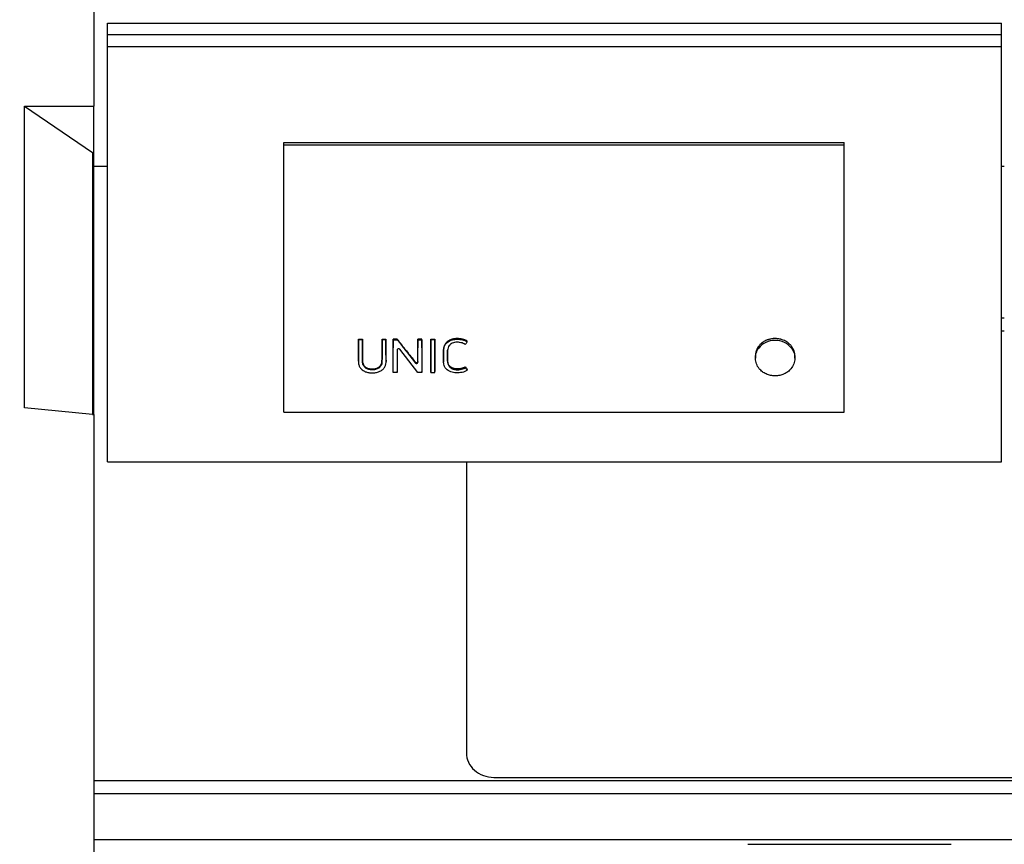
# Model space of a CAD drawing. Header units: inches. Extents: x 0 to 23760, y -13 to 16800.
# Tile 102 of 256: x 2052 to 2755, y 12684 to 13273. Entities that reach past the tile are written whole.
import ezdxf

# ---------------------------------------------------------------- set-up
doc = ezdxf.new("R2010")
doc.units = ezdxf.units.IN
doc.layers.add('1', color=7, linetype='Continuous', true_color=0xffffff)
doc.layers.add('254', color=7, linetype='Continuous', true_color=0xffffff)
doc.styles.add('latin_extended', font='simplex.shx')
doc.dimstyles.get("Standard").update_dxf_attribs({"dimtxt": 0.18, "dimasz": 0.18, "dimexe": 0.18, "dimexo": 0.0625, "dimgap": 0.09, "dimtad": 0, "dimtih": 1, "dimtoh": 1, "dimdec": 4, "dimzin": 0, "dimdsep": 46, "dimtxsty": 'Standard', "dimcen": 0.09, "dimadec": 0, "dimazin": 0, "dimtfac": 1, "dimtdec": 4, "dimtofl": 0, "dimtmove": 0, "dimatfit": 3, "dimfxl": 1, "dimtolj": 1, "dimtzin": 0, "dimarcsym": 0})

# ---------------------------------------------------------------- blocks, each defined once
blk = doc.blocks.new('_U10')
at = {"layer": '254', "color": 3, "linetype": 'Continuous', "lineweight": 13, "transparency": 16777216}
for p, q in [((9362.6, 13712.33), (9362.6, 10536.69)), ((1122.93, 11976.33), (1122.93, 10536.69)), ((1262.93, 10576.69), (9222.6, 10576.69))]:
    blk.add_line(p, q, dxfattribs=at)
at = {"layer": '254', "color": 3, "transparency": 16777216}
for points in [[(1262.93, 10600.02), (1262.93, 10553.35), (1122.93, 10576.69)], [(9222.6, 10553.35), (9222.6, 10600.02), (9362.6, 10576.69)]]:
    blk.add_solid(points, dxfattribs=at)
at = {"layer": 'Defpoints', "color": 0, "transparency": 16777216}
for p in [(9362.6, 13752.33), (1122.93, 12016.33), (9362.6, 10576.69)]:
    blk.add_point(p, dxfattribs=at)
at = {"layer": '254', "color": 2, "lineweight": 13, "transparency": 16777216, "insert": (4996.1, 10786.69), "char_height": 140, "attachment_point": 1, "style": 'latin_extended'}
blk.add_mtext('\\A1;8240', dxfattribs=at)

msp = doc.modelspace()

# ---------------------------------------------------------------- linework, layer by layer
at = {"layer": '1', "color": 2, "linetype": 'Continuous', "lineweight": 25}
for p, q in [((2104.514, 13300.487), (2104.514, 13211.445)), ((2055.015, 12995.936), (2055.015, 13211.449)), ((2055.015, 13211.449), (2104.514, 13211.449)), ((2055.015, 13211.449), (2103.514, 13178.378)), ((2104.514, 13178.378), (2104.514, 13211.449)), ((2240.276, 13185.589), (2640.776, 13185.589)), ((2240.276, 13183.987), (2240.276, 13185.589)), ((2240.276, 13183.987), (2640.776, 13183.987)), ((2240.276, 12992.827), (2240.276, 13183.987)), ((2640.776, 13183.987), (2640.776, 13185.589)), ((2640.776, 12992.827), (2640.776, 13183.987)), ((2103.514, 13178.378), (2103.514, 12991.219)), ((2103.514, 13178.378), (2104.514, 13178.378)), ((2104.514, 12991.219), (2104.514, 13178.378)), ((2114.323, 13168.449), (2104.514, 13168.449)), ((2755.268, 13168.449), (2753.336, 13168.449)), ((2755.259, 13059.992), (2753.259, 13059.992)), ((2755.259, 13050.757), (2753.259, 13050.757)), ((2293.736, 13044.666), (2293.736, 13045.107)), ((2293.736, 13045.107), (2296.537, 13045.107)), ((2296.537, 13044.666), (2293.736, 13044.666)), ((2296.537, 13044.666), (2296.537, 13045.107)), ((2310.5, 13044.666), (2310.5, 13045.107)), ((2310.5, 13045.107), (2313.301, 13045.107)), ((2313.301, 13044.666), (2310.5, 13044.666)), ((2313.301, 13044.666), (2313.301, 13045.107)), ((2318.526, 13044.666), (2318.526, 13045.107)), ((2321.369, 13045.107), (2318.526, 13045.107)), ((2318.526, 13044.666), (2321.369, 13044.666)), ((2321.369, 13044.666), (2321.369, 13045.107)), ((2336.182, 13044.666), (2336.182, 13045.107)), ((2338.983, 13045.107), (2336.182, 13045.107)), ((2336.182, 13044.666), (2338.983, 13044.666)), ((2338.983, 13044.666), (2338.983, 13045.107)), ((2345.456, 13044.666), (2345.456, 13045.107)), ((2345.456, 13045.107), (2348.257, 13045.107)), ((2348.257, 13044.666), (2345.456, 13044.666)), ((2348.257, 13044.666), (2348.257, 13045.107)), ((2371.326, 13043.141), (2371.326, 13043.586)), ((2313.334, 13028.468), (2313.313, 13038.261)), ((2318.478, 13021.215), (2318.514, 13038.261)), ((2321.341, 13037.333), (2321.375, 13021.215)), ((2336.082, 13021.215), (2323.164, 13037.824)), ((2327.924, 13036.226), (2334.322, 13027.991)), ((2336.149, 13028.474), (2336.17, 13038.261)), ((2338.995, 13038.261), (2339.031, 13021.215)), ((2345.444, 13038.261), (2345.408, 13021.215)), ((2348.305, 13021.215), (2348.269, 13038.261)), ((2293.701, 13029.283), (2293.701, 13028.735)), ((2313.334, 13028.451), (2313.334, 13028.468)), ((2354.519, 13029.189), (2354.519, 13028.641)), ((2357.382, 13029.961), (2357.382, 13030.498)), ((2577.36, 13033.144), (2577.36, 13031.512)), ((2605.554, 13031.512), (2605.554, 13033.143)), ((2318.478, 13021.215), (2318.478, 13021.859)), ((2321.375, 13021.215), (2318.478, 13021.215)), ((2321.375, 13021.215), (2321.375, 13021.859)), ((2339.031, 13021.215), (2336.082, 13021.215)), ((2339.031, 13021.215), (2339.031, 13021.859)), ((2345.408, 13021.215), (2345.408, 13021.859)), ((2345.408, 13021.215), (2348.305, 13021.215)), ((2348.305, 13021.215), (2348.305, 13021.859)), ((2370.096, 13024.63), (2370.096, 13025.226)), ((2370.096, 13024.63), (2371.423, 13022.779)), ((2371.423, 13022.779), (2371.423, 13023.4)), ((2103.514, 12991.219), (2055.015, 12995.936)), ((2103.514, 12991.219), (2104.514, 12991.219)), ((2104.514, 12991.212), (2104.514, 12664.261)), ((2240.276, 12992.827), (2640.776, 12992.827)), ((2370.776, 12957.273), (2370.776, 12749.406)), ((2390.513, 12731.898), (2900.513, 12731.898)), ((6866.438, 12729.387), (2104.514, 12729.387)), ((6866.438, 12720.251), (2104.514, 12720.251)), ((6866.438, 12687.341), (2104.514, 12687.341)), ((2571.851, 12684.07), (2717.176, 12684.07))]:
    msp.add_line(p, q, dxfattribs=at)
at = {"layer": '1', "color": 110, "linetype": 'Continuous', "lineweight": 13}
for p, q in [((2364.139, 13044.977), (2364.139, 13045.417)), ((2293.724, 13038.261), (2293.724, 13038.728)), ((2296.549, 13038.261), (2296.549, 13038.728)), ((2310.488, 13038.261), (2310.488, 13038.728)), ((2313.313, 13038.261), (2313.313, 13038.728)), ((2318.514, 13038.261), (2318.514, 13038.728)), ((2321.341, 13037.333), (2321.341, 13037.334)), ((2327.924, 13036.226), (2327.924, 13036.706)), ((2336.17, 13038.261), (2336.17, 13038.728)), ((2338.995, 13038.261), (2338.995, 13038.728)), ((2345.444, 13038.261), (2345.444, 13038.728)), ((2348.269, 13038.261), (2348.269, 13038.728)), ((2354.561, 13038.005), (2354.561, 13038.473)), ((2579.79, 13040.071), (2579.79, 13038.615)), ((2603.124, 13040.071), (2603.124, 13038.615)), ((2313.334, 13028.468), (2313.334, 13029.018)), ((2334.322, 13027.991), (2334.322, 13028.545)), ((2336.149, 13028.474), (2336.149, 13029.023))]:
    msp.add_line(p, q, dxfattribs=at)
at = {"layer": '1', "color": 2, "linetype": 'Continuous', "lineweight": 25}
for centre, major_axis, ratio, start_param, end_param in [((2591.457, 13031.67), (-14.051, 0), 0.8870108, 3.7326986, 5.6920794), ((2313.291, 13640.544), (-1.911, 1200.343), 0.0009007, 2.0959759, 2.1053512), ((2318.536, 13640.224), (1.91, 1199.947), 0.0009006, 4.1710014, 4.1873259), ((2322.342, 13037.325), (-1.001, 0.044), 0.8870641, 3.788573, 6.3244483), ((2321.316, 13640.352), (-1.91, 1200.105), 0.0009007, 2.0967955, 2.112229), ((2318.059, 13640.266), (-759.056, 1185.872), 0.2418636, 1.944232, 1.9521181), ((2336.192, 13640.671), (1.911, 1200.502), 0.0009008, 4.1777942, 4.1871632), ((2338.972, 13640.274), (-1.91, 1200.009), 0.0009006, 2.0958777, 2.1122015), ((2345.466, 13640.291), (1.91, 1200.029), 0.0009007, 4.1709779, 4.1873015), ((2348.246, 13640.24), (-1.91, 1199.967), 0.0009006, 2.0958654, 2.1121896), ((2335.148, 13028.482), (-1.001, 0.027), 0.8769779, 0.6237267, 3.1630783), ((2352.608, 13642.727), (-696.729, 1191.975), 0.2335008, 1.9741627, 1.9759322), ((2390.513, 12749.406), (19.738, 0), 0.8870108, 3.1415924, 4.7123892)]:
    msp.add_ellipse(centre, major_axis=major_axis, ratio=ratio, start_param=start_param, end_param=end_param, dxfattribs=at)
for points in [[(2293.724, 13038.728), (2293.729, 13040.851), (2293.732, 13042.977), (2293.736, 13045.107)], [(2296.537, 13045.107), (2296.541, 13042.977), (2296.544, 13040.851), (2296.549, 13038.728)], [(2310.488, 13038.728), (2310.493, 13040.851), (2310.496, 13042.977), (2310.5, 13045.107)], [(2313.301, 13045.107), (2313.305, 13042.977), (2313.309, 13040.851), (2313.313, 13038.728)], [(2318.526, 13045.107), (2318.522, 13042.977), (2318.518, 13040.851), (2318.514, 13038.728)], [(2336.182, 13045.107), (2336.178, 13042.977), (2336.174, 13040.851), (2336.17, 13038.728)], [(2338.995, 13038.728), (2338.99, 13040.851), (2338.987, 13042.977), (2338.983, 13045.107)], [(2345.444, 13038.728), (2345.448, 13040.851), (2345.452, 13042.977), (2345.456, 13045.107)], [(2348.257, 13045.107), (2348.261, 13042.977), (2348.264, 13040.851), (2348.269, 13038.728)], [(2369.975, 13041.302), (2369.031, 13041.898), (2367.973, 13042.274), (2366.854, 13042.529)]]:
    msp.add_open_spline(points, degree=3, dxfattribs=at)
for points, knots in [([(2293.736, 13044.666), (2293.735, 13044.086), (2293.734, 13043.506), (2293.73, 13041.371), (2293.727, 13039.816), (2293.724, 13038.261)], [0, 0, 0, 0, 0.2717687, 0.2717687, 1, 1, 1, 1]), ([(2296.549, 13038.261), (2296.548, 13038.842), (2296.547, 13039.422), (2296.543, 13041.557), (2296.54, 13043.112), (2296.537, 13044.666)], [0, 0, 0, 0, 0.2717687, 0.2717687, 1, 1, 1, 1]), ([(2310.5, 13044.666), (2310.499, 13044.086), (2310.498, 13043.506), (2310.494, 13041.371), (2310.492, 13039.816), (2310.488, 13038.261)], [0, 0, 0, 0, 0.2717687, 0.2717687, 1, 1, 1, 1]), ([(2313.313, 13038.261), (2313.312, 13038.842), (2313.311, 13039.422), (2313.307, 13041.557), (2313.304, 13043.112), (2313.301, 13044.666)], [0, 0, 0, 0, 0.2717687, 0.2717687, 1, 1, 1, 1]), ([(2318.514, 13038.261), (2318.517, 13039.816), (2318.52, 13041.371), (2318.524, 13043.506), (2318.525, 13044.086), (2318.526, 13044.666)], [0, 0, 0, 0, 0.7282313, 0.7282313, 1, 1, 1, 1]), ([(2327.924, 13036.706), (2326.831, 13038.102), (2325.738, 13039.501), (2323.554, 13042.302), (2322.462, 13043.704), (2321.369, 13045.107)], [0, 0, 0, 0, 0.5, 0.5, 1, 1, 1, 1]), ([(2321.369, 13044.666), (2322.434, 13043.295), (2323.499, 13041.924), (2325.31, 13039.591), (2326.057, 13038.629), (2327.177, 13037.187), (2327.55, 13036.707), (2327.924, 13036.226)], [0, 0, 0, 0, 0.4873931, 0.4873931, 0.829131, 0.829131, 1, 1, 1, 1]), ([(2336.17, 13038.261), (2336.173, 13039.816), (2336.176, 13041.371), (2336.18, 13043.506), (2336.181, 13044.086), (2336.182, 13044.666)], [0, 0, 0, 0, 0.7282313, 0.7282313, 1, 1, 1, 1]), ([(2338.983, 13044.666), (2338.986, 13043.112), (2338.988, 13041.557), (2338.992, 13039.422), (2338.994, 13038.842), (2338.995, 13038.261)], [0, 0, 0, 0, 0.7282313, 0.7282313, 1, 1, 1, 1]), ([(2345.456, 13044.666), (2345.455, 13044.086), (2345.454, 13043.506), (2345.45, 13041.371), (2345.447, 13039.816), (2345.444, 13038.261)], [0, 0, 0, 0, 0.2717687, 0.2717687, 1, 1, 1, 1]), ([(2348.269, 13038.261), (2348.267, 13038.842), (2348.266, 13039.422), (2348.262, 13041.557), (2348.26, 13043.112), (2348.257, 13044.666)], [0, 0, 0, 0, 0.2717687, 0.2717687, 1, 1, 1, 1]), ([(2364.139, 13045.417), (2363.56, 13045.417), (2362.988, 13045.382), (2361.856, 13045.237), (2361.297, 13045.128), (2360.676, 13044.959), (2360.607, 13044.94), (2360.47, 13044.9), (2360.266, 13044.838), (2359.796, 13044.682), (2359.406, 13044.526), (2358.898, 13044.298), (2358.65, 13044.174), (2358.288, 13043.971), (2358.169, 13043.9), (2357.993, 13043.791), (2357.934, 13043.753), (2357.819, 13043.678), (2357.761, 13043.639), (2357.253, 13043.288), (2356.844, 13042.941), (2356.293, 13042.372), (2356.121, 13042.173), (2355.918, 13041.915), (2355.878, 13041.863), (2355.8, 13041.757), (2355.761, 13041.704), (2355.648, 13041.543), (2355.576, 13041.435), (2355.37, 13041.107), (2355.246, 13040.884), (2355.027, 13040.427), (2354.932, 13040.193), (2354.814, 13039.834), (2354.778, 13039.713), (2354.731, 13039.53), (2354.716, 13039.468), (2354.688, 13039.345), (2354.622, 13039.036), (2354.581, 13038.724), (2354.561, 13038.473)], [0, 0, 0, 0, 0.125, 0.125, 0.25, 0.25, 0.265625, 0.265625, 0.28125, 0.3125, 0.375, 0.375, 0.4375, 0.4375, 0.46875, 0.46875, 0.484375, 0.484375, 0.5, 0.5, 0.625, 0.625, 0.6875, 0.6875, 0.703125, 0.703125, 0.71875, 0.71875, 0.75, 0.75, 0.8125, 0.8125, 0.875, 0.875, 0.90625, 0.90625, 0.921875, 0.921875, 0.9375, 1, 1, 1, 1]), ([(2354.561, 13038.005), (2354.601, 13038.509), (2354.694, 13039.004), (2355.009, 13039.972), (2355.234, 13040.437), (2355.782, 13041.311), (2356.108, 13041.73), (2356.848, 13042.498), (2357.258, 13042.845), (2358.156, 13043.468), (2358.646, 13043.742), (2359.663, 13044.2), (2360.195, 13044.387), (2361.85, 13044.837), (2362.983, 13044.977), (2364.139, 13044.977)], [0, 0, 0, 0, 0.125, 0.125, 0.25, 0.25, 0.375, 0.375, 0.5, 0.5, 0.625, 0.625, 0.75, 0.75, 1, 1, 1, 1]), ([(2359.945, 13041.736), (2359.396, 13041.39), (2358.912, 13040.955), (2358.154, 13039.981), (2357.855, 13039.436), (2357.483, 13038.304), (2357.395, 13037.709), (2357.362, 13036.823), (2357.368, 13036.527), (2357.369, 13035.936), (2357.372, 13034.458), (2357.377, 13032.389), (2357.38, 13030.616), (2357.383, 13029.434), (2357.365, 13028.839), (2357.509, 13027.672), (2357.662, 13027.09), (2358.18, 13026.006), (2358.534, 13025.492), (2359.401, 13024.599), (2359.929, 13024.223), (2361.093, 13023.629), (2361.727, 13023.421), (2363.043, 13023.152), (2363.71, 13023.101), (2365.058, 13023.134), (2365.73, 13023.201), (2367.04, 13023.421), (2367.685, 13023.565), (2368.936, 13023.999), (2369.541, 13024.284), (2370.096, 13024.63)], [0, 0, 0, 0, 0.0625, 0.0625, 0.125, 0.125, 0.1875, 0.1875, 0.21875, 0.21875, 0.25, 0.375, 0.4375, 0.4375, 0.5, 0.5, 0.5625, 0.5625, 0.625, 0.625, 0.6875, 0.6875, 0.75, 0.75, 0.8125, 0.8125, 0.875, 0.875, 0.9375, 0.9375, 1, 1, 1, 1]), ([(2366.854, 13042.529), (2365.686, 13042.796), (2364.469, 13042.915), (2362.692, 13042.747), (2362.097, 13042.632), (2360.967, 13042.283), (2360.436, 13042.046), (2359.945, 13041.736)], [0, 0, 0, 0, 0.5, 0.5, 0.75, 0.75, 1, 1, 1, 1]), ([(2371.326, 13043.586), (2370.812, 13043.916), (2370.266, 13044.2), (2369.616, 13044.467), (2369.544, 13044.496), (2369.398, 13044.552), (2369.325, 13044.579), (2369.105, 13044.658), (2368.958, 13044.708), (2368.512, 13044.848), (2368.211, 13044.93), (2367.602, 13045.073), (2367.294, 13045.135), (2366.828, 13045.214), (2366.594, 13045.249), (2366.358, 13045.28), (2366.2, 13045.299), (2366.121, 13045.308), (2365.726, 13045.351), (2365.41, 13045.376), (2364.775, 13045.409), (2364.457, 13045.417), (2364.139, 13045.417)], [0, 0, 0, 0, 0.25, 0.25, 0.28125, 0.28125, 0.3125, 0.3125, 0.375, 0.375, 0.5, 0.5, 0.625, 0.625, 0.6875, 0.71875, 0.71875, 0.75, 0.75, 0.875, 0.875, 1, 1, 1, 1]), ([(2364.139, 13044.977), (2365.413, 13044.977), (2366.685, 13044.849), (2368.526, 13044.415), (2369.129, 13044.226), (2370.271, 13043.754), (2370.813, 13043.471), (2371.326, 13043.141)], [0, 0, 0, 0, 0.5, 0.5, 0.75, 0.75, 1, 1, 1, 1]), ([(2371.326, 13043.141), (2371.235, 13043.017), (2371.144, 13042.893), (2370.693, 13042.28), (2370.334, 13041.791), (2369.975, 13041.302)], [0, 0, 0, 0, 0.202463, 0.202463, 1, 1, 1, 1]), ([(2603.124, 13040.071), (2602.963, 13040.279), (2602.627, 13040.685), (2602.266, 13041.069), (2601.705, 13041.631), (2601.306, 13041.985), (2600.67, 13042.484), (2600.451, 13042.646), (2600.114, 13042.88), (2600, 13042.956), (2599.768, 13043.107), (2599.651, 13043.18), (2599.062, 13043.54), (2598.574, 13043.8), (2597.567, 13044.266), (2597.048, 13044.473), (2596.245, 13044.742), (2595.973, 13044.825), (2595.628, 13044.92), (2595.559, 13044.938), (2595.421, 13044.974), (2595.213, 13045.027), (2595.005, 13045.075), (2594.308, 13045.226), (2593.747, 13045.317), (2592.614, 13045.439), (2592.043, 13045.47), (2591.323, 13045.47), (2591.178, 13045.468), (2590.961, 13045.463), (2590.889, 13045.46), (2590.745, 13045.455), (2590.385, 13045.438), (2590.027, 13045.409), (2589.175, 13045.318), (2588.614, 13045.228), (2587.782, 13045.048), (2587.232, 13044.913), (2586.688, 13044.748), (2586.35, 13044.635), (2586.283, 13044.612), (2586.149, 13044.566), (2585.949, 13044.494), (2585.751, 13044.419), (2585.36, 13044.263), (2585.103, 13044.153), (2584.347, 13043.803), (2583.86, 13043.544), (2583.157, 13043.117), (2582.928, 13042.968), (2582.59, 13042.734), (2582.479, 13042.655), (2582.313, 13042.533), (2582.258, 13042.492), (2582.15, 13042.409), (2582.096, 13042.368), (2581.614, 13041.99), (2581.213, 13041.635), (2580.649, 13041.071), (2580.287, 13040.685), (2579.951, 13040.279), (2579.79, 13040.071)], [0, 0, 0, 0, 0.03125, 0.0625, 0.0625, 0.125, 0.125, 0.15625, 0.15625, 0.171875, 0.171875, 0.1875, 0.1875, 0.25, 0.25, 0.3125, 0.3125, 0.34375, 0.34375, 0.3515625, 0.3515625, 0.359375, 0.375, 0.375, 0.4375, 0.4375, 0.5, 0.5, 0.515625, 0.515625, 0.5234375, 0.5234375, 0.53125, 0.5625, 0.5625, 0.625, 0.625, 0.65625, 0.6875, 0.6875, 0.6953125, 0.6953125, 0.703125, 0.71875, 0.71875, 0.75, 0.75, 0.8125, 0.8125, 0.84375, 0.84375, 0.859375, 0.859375, 0.8671875, 0.8671875, 0.875, 0.875, 0.9375, 0.9375, 0.96875, 1, 1, 1, 1]), ([(2293.724, 13038.261), (2293.718, 13035.35), (2293.712, 13032.439), (2293.704, 13028.799), (2293.675, 13028.071), (2293.89, 13026.619), (2294.126, 13025.887), (2294.867, 13024.541), (2295.353, 13023.925), (2296.531, 13022.857), (2297.226, 13022.403), (2298.716, 13021.691), (2299.529, 13021.425), (2301.169, 13021.058), (2302.007, 13020.952), (2303.716, 13020.882), (2304.568, 13020.915), (2306.244, 13021.133), (2307.082, 13021.32), (2308.669, 13021.863), (2309.427, 13022.225), (2310.787, 13023.123), (2311.39, 13023.662), (2312.367, 13024.881), (2312.746, 13025.541), (2313.234, 13026.982), (2313.335, 13027.719), (2313.334, 13028.468)], [0, 0, 0, 0, 0.25, 0.25, 0.3125, 0.3125, 0.375, 0.375, 0.4375, 0.4375, 0.5, 0.5, 0.5625, 0.5625, 0.625, 0.625, 0.6875, 0.6875, 0.75, 0.75, 0.8125, 0.8125, 0.875, 0.875, 0.9375, 0.9375, 1, 1, 1, 1]), ([(2293.701, 13029.283), (2293.701, 13029.502), (2293.704, 13029.721), (2293.706, 13030.032), (2293.706, 13030.123), (2293.706, 13030.306), (2293.707, 13030.58), (2293.708, 13031.219), (2293.711, 13032.499), (2293.713, 13033.597), (2293.718, 13035.793), (2293.721, 13037.26), (2293.724, 13038.728)], [0, 0, 0, 0, 0.0698215, 0.0698215, 0.0988896, 0.0988896, 0.1279577, 0.1860938, 0.3023661, 0.5349108, 0.5349108, 1, 1, 1, 1]), ([(2296.549, 13038.728), (2296.552, 13037.166), (2296.557, 13034.827), (2296.563, 13032.103), (2296.565, 13030.937), (2296.566, 13030.5), (2296.567, 13030.451), (2296.566, 13030.354), (2296.566, 13030.208), (2296.564, 13029.868), (2296.566, 13029.577), (2296.573, 13029.334), (2296.575, 13029.286), (2296.58, 13029.189), (2296.588, 13029.043), (2296.601, 13028.899), (2296.632, 13028.611), (2296.662, 13028.419), (2296.739, 13028.04), (2296.787, 13027.852), (2296.86, 13027.618), (2296.875, 13027.571), (2296.908, 13027.478), (2296.924, 13027.432), (2296.977, 13027.293), (2297.014, 13027.202), (2297.095, 13027.022), (2297.137, 13026.933), (2297.228, 13026.758), (2297.276, 13026.672), (2297.428, 13026.416), (2297.54, 13026.25), (2297.725, 13026.009), (2297.789, 13025.93), (2297.89, 13025.814), (2297.925, 13025.775), (2297.995, 13025.699), (2298.031, 13025.662), (2298.213, 13025.476), (2298.367, 13025.337), (2298.693, 13025.076), (2298.866, 13024.955), (2299.137, 13024.786), (2299.23, 13024.732), (2299.372, 13024.654), (2299.42, 13024.628), (2299.517, 13024.578), (2299.566, 13024.554), (2299.812, 13024.435), (2300.014, 13024.349), (2300.426, 13024.197), (2300.636, 13024.129), (2300.957, 13024.041), (2301.065, 13024.014), (2301.229, 13023.976), (2301.283, 13023.964), (2301.393, 13023.941), (2301.448, 13023.93), (2301.722, 13023.876), (2301.943, 13023.841), (2302.385, 13023.785), (2302.828, 13023.743), (2303.274, 13023.729), (2303.721, 13023.73), (2303.946, 13023.737), (2304.227, 13023.755), (2304.283, 13023.759), (2304.396, 13023.768), (2304.564, 13023.783), (2304.73, 13023.802), (2305.062, 13023.846), (2305.281, 13023.882), (2305.714, 13023.969), (2305.929, 13024.02), (2306.193, 13024.094), (2306.246, 13024.109), (2306.351, 13024.14), (2306.404, 13024.156), (2306.561, 13024.207), (2306.768, 13024.279), (2306.973, 13024.36), (2307.125, 13024.425), (2307.175, 13024.448), (2307.275, 13024.493), (2307.325, 13024.517), (2307.571, 13024.636), (2307.76, 13024.74), (2308.124, 13024.966), (2308.298, 13025.087), (2308.547, 13025.283), (2308.628, 13025.351), (2308.727, 13025.439), (2308.746, 13025.457), (2308.785, 13025.492), (2308.843, 13025.546), (2308.899, 13025.601), (2309.082, 13025.785), (2309.217, 13025.939), (2309.405, 13026.179), (2309.465, 13026.261), (2309.58, 13026.427), (2309.663, 13026.553), (2309.74, 13026.683), (2309.79, 13026.77), (2309.815, 13026.814), (2309.886, 13026.947), (2309.93, 13027.037), (2310.013, 13027.217), (2310.052, 13027.308), (2310.124, 13027.491), (2310.157, 13027.584), (2310.247, 13027.862), (2310.297, 13028.051), (2310.356, 13028.338), (2310.374, 13028.434), (2310.404, 13028.627), (2310.442, 13028.918), (2310.46, 13029.208), (2310.467, 13029.45), (2310.468, 13029.499), (2310.469, 13029.595), (2310.469, 13029.644), (2310.47, 13029.789), (2310.471, 13030.08), (2310.473, 13030.759), (2310.477, 13032.116), (2310.482, 13034.835), (2310.485, 13037.17), (2310.488, 13038.728)], [0, 0, 0, 0, 0.125, 0.1875, 0.21875, 0.21875, 0.2226563, 0.2226563, 0.2265625, 0.234375, 0.25, 0.25, 0.2539063, 0.2539063, 0.2578125, 0.265625, 0.265625, 0.28125, 0.28125, 0.296875, 0.296875, 0.3007813, 0.3007813, 0.3046875, 0.3046875, 0.3125, 0.3125, 0.3203125, 0.3203125, 0.328125, 0.328125, 0.34375, 0.34375, 0.3515625, 0.3515625, 0.3554688, 0.3554688, 0.359375, 0.359375, 0.375, 0.375, 0.390625, 0.390625, 0.3984375, 0.3984375, 0.4023438, 0.4023438, 0.40625, 0.40625, 0.421875, 0.421875, 0.4375, 0.4375, 0.4453125, 0.4453125, 0.4492188, 0.4492188, 0.453125, 0.453125, 0.46875, 0.46875, 0.484375, 0.5, 0.5, 0.515625, 0.515625, 0.5195313, 0.5195313, 0.5234375, 0.53125, 0.53125, 0.546875, 0.546875, 0.5625, 0.5625, 0.5664063, 0.5664063, 0.5703125, 0.5703125, 0.578125, 0.5859375, 0.5859375, 0.5898438, 0.5898438, 0.59375, 0.59375, 0.609375, 0.609375, 0.625, 0.625, 0.6328125, 0.6328125, 0.6347656, 0.6347656, 0.6367188, 0.640625, 0.640625, 0.65625, 0.65625, 0.6640625, 0.6640625, 0.671875, 0.6757813, 0.6757813, 0.6796875, 0.6796875, 0.6875, 0.6875, 0.6953125, 0.6953125, 0.703125, 0.703125, 0.71875, 0.71875, 0.7265625, 0.7265625, 0.734375, 0.75, 0.75, 0.7539063, 0.7539063, 0.7578125, 0.7578125, 0.765625, 0.78125, 0.8125, 0.875, 1, 1, 1, 1]), ([(2310.488, 13038.261), (2310.482, 13035.195), (2310.481, 13032.128), (2310.468, 13028.679), (2310.441, 13028.296), (2310.316, 13027.532), (2310.214, 13027.146), (2309.915, 13026.398), (2309.721, 13026.044), (2309.249, 13025.372), (2308.966, 13025.054), (2308.015, 13024.221), (2307.219, 13023.8), (2305.512, 13023.269), (2304.595, 13023.132), (2302.794, 13023.098), (2301.882, 13023.195), (2300.146, 13023.636), (2299.316, 13024.006), (2298.298, 13024.786), (2297.992, 13025.088), (2297.478, 13025.737), (2297.263, 13026.088), (2296.751, 13027.193), (2296.603, 13027.984), (2296.559, 13029.17), (2296.567, 13029.565), (2296.566, 13030.355), (2296.563, 13031.541), (2296.557, 13034.308), (2296.552, 13036.68), (2296.549, 13038.261)], [0, 0, 0, 0, 0.25, 0.25, 0.28125, 0.28125, 0.3125, 0.3125, 0.34375, 0.34375, 0.375, 0.375, 0.4375, 0.4375, 0.5, 0.5, 0.5625, 0.5625, 0.625, 0.625, 0.65625, 0.65625, 0.6875, 0.6875, 0.75, 0.75, 0.78125, 0.78125, 0.8125, 0.875, 1, 1, 1, 1]), ([(2371.423, 13022.779), (2370.859, 13022.425), (2370.246, 13022.137), (2368.991, 13021.652), (2368.346, 13021.447), (2367.012, 13021.136), (2366.327, 13021.03), (2364.959, 13020.909), (2364.272, 13020.888), (2362.887, 13020.942), (2362.203, 13021.022), (2360.863, 13021.289), (2360.199, 13021.478), (2358.31, 13022.207), (2357.168, 13022.934), (2355.877, 13024.342), (2355.515, 13024.862), (2354.951, 13025.953), (2354.754, 13026.54), (2354.587, 13027.428), (2354.551, 13027.727), (2354.516, 13028.328), (2354.519, 13028.632), (2354.521, 13029.539), (2354.525, 13031.353), (2354.53, 13033.772), (2354.534, 13035.889), (2354.536, 13036.796), (2354.538, 13037.4), (2354.537, 13037.703), (2354.561, 13038.005)], [0, 0, 0, 0, 0.0625, 0.0625, 0.125, 0.125, 0.1875, 0.1875, 0.25, 0.25, 0.3125, 0.3125, 0.375, 0.375, 0.5, 0.5, 0.5625, 0.5625, 0.625, 0.625, 0.65625, 0.65625, 0.6875, 0.6875, 0.75, 0.875, 0.9375, 0.96875, 0.96875, 1, 1, 1, 1]), ([(2354.561, 13038.473), (2354.537, 13038.174), (2354.538, 13037.876), (2354.536, 13037.279), (2354.536, 13036.98), (2354.534, 13036.085), (2354.53, 13034.295), (2354.526, 13032.508), (2354.522, 13030.723), (2354.521, 13030.128), (2354.52, 13029.459), (2354.519, 13029.385), (2354.519, 13029.273), (2354.519, 13029.234), (2354.519, 13029.196)], [0, 0, 0, 0, 0.0963484, 0.0963484, 0.1926968, 0.1926968, 0.3853936, 0.7707872, 0.7707872, 0.963484, 0.963484, 0.9875711, 0.9875711, 1, 1, 1, 1]), ([(2370.096, 13025.226), (2369.957, 13025.141), (2369.816, 13025.06), (2369.53, 13024.906), (2369.239, 13024.759), (2368.79, 13024.563), (2368.482, 13024.448), (2368.169, 13024.34), (2368.01, 13024.291), (2367.769, 13024.222), (2367.688, 13024.2), (2367.525, 13024.157), (2367.443, 13024.137), (2367.035, 13024.041), (2366.706, 13023.977), (2366.046, 13023.869), (2365.714, 13023.826), (2365.214, 13023.778), (2365.047, 13023.765), (2364.712, 13023.744), (2364.544, 13023.737), (2364.208, 13023.729), (2364.039, 13023.73), (2363.785, 13023.737), (2363.7, 13023.74), (2363.53, 13023.75), (2363.444, 13023.755), (2363.189, 13023.777), (2363.021, 13023.796), (2362.687, 13023.844), (2362.521, 13023.873), (2362.192, 13023.94), (2362.029, 13023.978), (2361.706, 13024.065), (2361.545, 13024.113), (2361.347, 13024.18), (2361.307, 13024.194), (2361.228, 13024.222), (2361.189, 13024.237), (2361.072, 13024.281), (2360.917, 13024.342), (2360.767, 13024.409), (2360.618, 13024.478), (2360.545, 13024.514), (2360.327, 13024.625), (2360.186, 13024.703), (2359.912, 13024.871), (2359.778, 13024.959), (2359.584, 13025.1), (2359.488, 13025.172), (2359.395, 13025.248), (2359.333, 13025.298), (2359.303, 13025.324), (2359.212, 13025.402), (2359.153, 13025.455), (2359.039, 13025.564), (2358.984, 13025.619), (2358.821, 13025.787), (2358.719, 13025.902), (2358.525, 13026.14), (2358.434, 13026.262), (2358.304, 13026.45), (2358.241, 13026.545), (2358.182, 13026.642), (2358.142, 13026.707), (2358.123, 13026.74), (2358.066, 13026.839), (2358.03, 13026.905), (2357.961, 13027.039), (2357.927, 13027.106), (2357.832, 13027.309), (2357.776, 13027.446), (2357.676, 13027.723), (2357.632, 13027.863), (2357.555, 13028.147), (2357.522, 13028.291), (2357.488, 13028.472), (2357.482, 13028.508), (2357.469, 13028.581), (2357.463, 13028.617), (2357.447, 13028.726), (2357.437, 13028.799), (2357.396, 13029.162), (2357.385, 13029.453), (2357.38, 13029.89), (2357.38, 13030.035), (2357.381, 13030.254), (2357.381, 13030.363), (2357.382, 13030.472), (2357.382, 13030.545), (2357.382, 13030.581), (2357.38, 13031.2), (2357.376, 13032.949), (2357.372, 13034.846), (2357.37, 13036.234), (2357.369, 13036.453), (2357.369, 13036.599), (2357.369, 13036.672), (2357.368, 13036.886), (2357.366, 13037.027), (2357.366, 13037.168)], [0, 0, 0, 0, 0.0196213, 0.0196213, 0.0392426, 0.0588639, 0.0784852, 0.0784852, 0.0981065, 0.0981065, 0.1079172, 0.1079172, 0.1177279, 0.1177279, 0.1569705, 0.1569705, 0.1962131, 0.1962131, 0.2158344, 0.2158344, 0.2354557, 0.2354557, 0.255077, 0.255077, 0.2648877, 0.2648877, 0.2746983, 0.2746983, 0.2943196, 0.2943196, 0.3139409, 0.3139409, 0.3335622, 0.3335622, 0.3531836, 0.3531836, 0.3580889, 0.3580889, 0.3629942, 0.3629942, 0.3728049, 0.3826155, 0.3826155, 0.3924262, 0.3924262, 0.4120475, 0.4120475, 0.4316688, 0.4316688, 0.4414794, 0.4463848, 0.4463848, 0.4512901, 0.4512901, 0.4611008, 0.4611008, 0.4709114, 0.4709114, 0.4905327, 0.4905327, 0.510154, 0.510154, 0.5199647, 0.52487, 0.52487, 0.5297753, 0.5297753, 0.539586, 0.539586, 0.5493966, 0.5493966, 0.569018, 0.569018, 0.5886393, 0.5886393, 0.6082606, 0.6082606, 0.6131659, 0.6131659, 0.6180712, 0.6180712, 0.6278819, 0.6278819, 0.6671245, 0.6671245, 0.6867458, 0.6867458, 0.6965565, 0.7014618, 0.7014618, 0.7063671, 0.7063671, 0.7848523, 0.9418228, 0.9614441, 0.9712548, 0.9712548, 0.9810654, 0.9810654, 1, 1, 1, 1]), ([(2580.129, 13023.93), (2579.261, 13024.994), (2578.587, 13026.158), (2577.883, 13028.019), (2577.703, 13028.65), (2577.451, 13029.932), (2577.379, 13030.588), (2577.333, 13032.543), (2577.522, 13033.833), (2578.348, 13036.35), (2578.965, 13037.525), (2579.79, 13038.615)], [0, 0, 0, 0, 0.25, 0.25, 0.375, 0.375, 0.5, 0.5, 0.75, 0.75, 1, 1, 1, 1]), ([(2579.79, 13040.071), (2578.964, 13039.004), (2578.348, 13037.857), (2577.91, 13036.555), (2577.885, 13036.478), (2577.836, 13036.324), (2577.813, 13036.246), (2577.746, 13036.014), (2577.704, 13035.858), (2577.591, 13035.391), (2577.53, 13035.079), (2577.4, 13034.223), (2577.36, 13033.679), (2577.36, 13033.131)], [0, 0, 0, 0, 0.5174644, 0.5174644, 0.549806, 0.549806, 0.5821475, 0.5821475, 0.6468305, 0.6468305, 0.7761966, 0.7761966, 1, 1, 1, 1]), ([(2603.124, 13038.615), (2603.949, 13037.525), (2604.566, 13036.35), (2605.392, 13033.833), (2605.581, 13032.543), (2605.535, 13030.588), (2605.463, 13029.932), (2605.211, 13028.65), (2605.031, 13028.019), (2604.327, 13026.158), (2603.653, 13024.994), (2602.784, 13023.93)], [0, 0, 0, 0, 0.25, 0.25, 0.5, 0.5, 0.625, 0.625, 0.75, 0.75, 1, 1, 1, 1]), ([(2605.554, 13033.153), (2605.554, 13033.212), (2605.553, 13033.27), (2605.551, 13033.409), (2605.548, 13033.528), (2605.542, 13033.648), (2605.538, 13033.728), (2605.536, 13033.768), (2605.514, 13034.127), (2605.48, 13034.443), (2605.338, 13035.386), (2605.189, 13036.004), (2604.884, 13036.916), (2604.769, 13037.217), (2604.607, 13037.591), (2604.574, 13037.665), (2604.506, 13037.814), (2604.471, 13037.888), (2604.364, 13038.11), (2603.99, 13038.842), (2603.537, 13039.537), (2603.124, 13040.071)], [0, 0, 0, 0, 0.0240411, 0.0240411, 0.0565731, 0.0728391, 0.0728391, 0.089105, 0.089105, 0.2192329, 0.2192329, 0.4794886, 0.4794886, 0.6096164, 0.6096164, 0.6421484, 0.6421484, 0.6746804, 0.6746804, 0.7397443, 1, 1, 1, 1]), ([(2336.149, 13029.023), (2336.149, 13028.977), (2336.145, 13028.932), (2336.132, 13028.864), (2336.127, 13028.842), (2336.115, 13028.797), (2336.107, 13028.775), (2336.091, 13028.732), (2336.082, 13028.71), (2336.061, 13028.668), (2336.05, 13028.647), (2336.026, 13028.607), (2336.012, 13028.587), (2335.985, 13028.548), (2335.97, 13028.529), (2335.938, 13028.492), (2335.922, 13028.474), (2335.887, 13028.44), (2335.869, 13028.423), (2335.831, 13028.391), (2335.811, 13028.376), (2335.77, 13028.346), (2335.749, 13028.332), (2335.706, 13028.306), (2335.683, 13028.293), (2335.638, 13028.27), (2335.614, 13028.259), (2335.567, 13028.239), (2335.542, 13028.23), (2335.493, 13028.213), (2335.468, 13028.206), (2335.417, 13028.192), (2335.391, 13028.187), (2335.339, 13028.177), (2335.313, 13028.173), (2335.26, 13028.167), (2335.234, 13028.165), (2335.181, 13028.162), (2335.154, 13028.162), (2335.101, 13028.163), (2335.075, 13028.165), (2335.022, 13028.17), (2334.996, 13028.173), (2334.943, 13028.182), (2334.917, 13028.187), (2334.866, 13028.199), (2334.841, 13028.206), (2334.791, 13028.221), (2334.766, 13028.23), (2334.718, 13028.249), (2334.694, 13028.259), (2334.624, 13028.292), (2334.58, 13028.318), (2334.517, 13028.36), (2334.497, 13028.375), (2334.458, 13028.406), (2334.439, 13028.422), (2334.385, 13028.472), (2334.352, 13028.507), (2334.322, 13028.545)], [0, 0, 0, 0, 0.0625, 0.0625, 0.09375, 0.09375, 0.125, 0.125, 0.15625, 0.15625, 0.1875, 0.1875, 0.21875, 0.21875, 0.25, 0.25, 0.28125, 0.28125, 0.3125, 0.3125, 0.34375, 0.34375, 0.375, 0.375, 0.40625, 0.40625, 0.4375, 0.4375, 0.46875, 0.46875, 0.5, 0.5, 0.53125, 0.53125, 0.5625, 0.5625, 0.59375, 0.59375, 0.625, 0.625, 0.65625, 0.65625, 0.6875, 0.6875, 0.71875, 0.71875, 0.75, 0.75, 0.78125, 0.78125, 0.8125, 0.8125, 0.875, 0.875, 0.90625, 0.90625, 0.9375, 0.9375, 1, 1, 1, 1]), ([(2602.784, 13023.93), (2602.134, 13023.133), (2601.388, 13022.418), (2599.713, 13021.147), (2598.787, 13020.599), (2596.83, 13019.714), (2595.78, 13019.371), (2593.651, 13018.919), (2592.554, 13018.803), (2590.344, 13018.804), (2589.258, 13018.92), (2587.122, 13019.375), (2586.074, 13019.718), (2584.126, 13020.6), (2583.2, 13021.148), (2581.526, 13022.418), (2580.78, 13023.133), (2580.129, 13023.93)], [0, 0, 0, 0, 0.125, 0.125, 0.25, 0.25, 0.375, 0.375, 0.5, 0.5, 0.625, 0.625, 0.75, 0.75, 0.875, 0.875, 1, 1, 1, 1])]:
    msp.add_open_spline(points, degree=3, knots=knots, dxfattribs=at)
at = {"layer": '254', "color": 2, "linetype": 'Continuous', "lineweight": 25}
for p, q in [((2114.264, 13262.637), (2114.264, 13270.831)), ((2114.264, 13270.831), (2753.264, 13270.831)), ((2753.264, 13262.637), (2753.264, 13270.831)), ((2114.264, 13262.637), (2753.264, 13262.637)), ((2114.264, 13254.167), (2114.264, 13262.637)), ((2753.264, 13254.167), (2753.264, 13262.637)), ((2114.264, 13254.167), (2753.264, 13254.167)), ((2114.264, 12957.275), (2114.264, 13254.167)), ((2753.264, 12957.275), (2753.264, 13254.167)), ((2114.264, 12957.275), (2753.264, 12957.275))]:
    msp.add_line(p, q, dxfattribs=at)

# ---------------------------------------------------------------- dimensions: what is measured, and where the dimension line sits
at = {"layer": '254', "color": 2, "linetype": 'Continuous', "lineweight": 13}
dim = msp.add_linear_dim(base=(9362.604, 10576.686), p1=(1122.932, 12016.332), p2=(9362.604, 13752.332), dimstyle='Standard', override={"dimscale": 40, "dimtxt": 3.5, "dimasz": 3.5, "dimexe": 1, "dimexo": 1, "dimgap": 1.75, "dimtad": 1, "dimtih": 1, "dimtoh": 0, "dimdec": 0, "dimlfac": 1, "dimzin": 8, "dimdsep": 46, "dimlunit": 2, "dimtxsty": 'latin_extended', "dimsah": 1, "dimse1": 0, "dimse2": 0, "dimsd1": 0, "dimsd2": 0, "dimclrd": 3, "dimclre": 3, "dimclrt": 2, "dimtol": 0, "dimtm": -0.1, "dimtfac": 0.714286, "dimtdec": 3, "dimtofl": 1, "dimtmove": 0, "dimtzin": 8, "dimlwd": 13, "dimlwe": 13}, dxfattribs=at)
dim.commit()
dim.dimension.update_dxf_attribs({"geometry": '_U10', "text_midpoint": (5242.768, 10576.686), "dimtype": 160})

doc.saveas('drawing.dxf')
